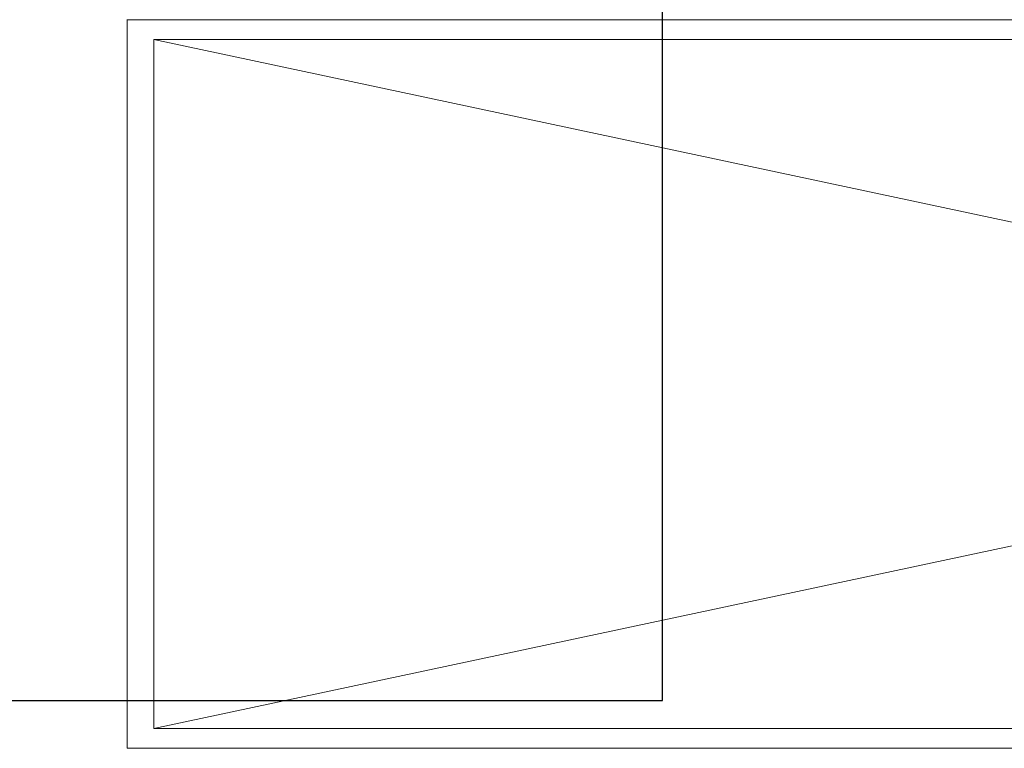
# Model space of a CAD drawing. Header units: inches. Extents: x 15 to 546804, y -66 to 267312.
# Tile 93 of 256: x 414167 to 421599, y 48090 to 53590. Entities that reach past the tile are written whole.
import ezdxf

# ---------------------------------------------------------------- set-up
doc = ezdxf.new("R2010")
doc.units = ezdxf.units.IN
doc.header["$MEASUREMENT"] = 0

msp = doc.modelspace()

# ---------------------------------------------------------------- linework, layer by layer
at = {"color": 7, "lineweight": 20}
for p, q in [((414978, 53589.7, 300), (414978, 48089.7, 300)), ((439828, 53589.7, 300), (414978, 53589.7, 300)), ((414978, 53589.7, 300), (414978, 53589.7, 1320)), ((439828, 53589.7, 1320), (414978, 53589.7, 1320)), ((414978, 53589.7, 1320), (414978, 48089.7, 1320)), ((414978, 53589.7, 1320), (414978, 48089.7, 1320)), ((439828, 53589.7, 1320), (414978, 53589.7, 1320)), ((414978, 53589.7, 1320), (414978, 53589.7, 1340)), ((439828, 53589.7, 1340), (414978, 53589.7, 1340)), ((414978, 53589.7, 1340), (414978, 48089.7, 1340)), ((415178, 53439.7, 300), (415178, 48239.7, 300)), ((439628, 53439.7, 300), (415178, 53439.7, 300)), ((439628, 53439.7, 1320), (415178, 53439.7, 1320)), ((415178, 53439.7, 1320), (415178, 48239.7, 1320)), ((415178, 53439.7, 300), (415178, 53439.7, 1320)), ((415178, 48239.7, 0), (439596.8, 53439.7, 0)), ((415178, 53439.7, 0), (439628, 48239.7, 0)), ((415178, 53439.7, 1320), (415178, 48239.7, 1320)), ((439628, 53439.7, 1320), (415178, 53439.7, 1320)), ((439628, 53439.7, 1340), (415178, 53439.7, 1340)), ((415178, 53439.7, 1340), (415178, 48239.7, 1340)), ((415178, 53439.7, 1320), (415178, 53439.7, 1340)), ((415178, 48239.7, 300), (439628, 48239.7, 300)), ((415178, 48239.7, 1320), (439628, 48239.7, 1320)), ((415178, 48239.7, 300), (415178, 48239.7, 1320)), ((415178, 48239.7, 1320), (439628, 48239.7, 1320)), ((415178, 48239.7, 1340), (439628, 48239.7, 1340)), ((415178, 48239.7, 1320), (415178, 48239.7, 1340)), ((414978, 48089.7, 1320), (439828, 48089.7, 1320)), ((414978, 48089.7, 1340), (439828, 48089.7, 1340)), ((414978, 48089.7, 1320), (414978, 48089.7, 1340))]:
    msp.add_line(p, q, dxfattribs=at)
msp.add_lwpolyline([(394785, 48450), (419019, 48450), (419019, 80614), (394785, 80614)], close=True)
for points, invisible_edges in [([(413659.7, 57970.4, 0), (414978, 48140.1, 0), (414978, 53590.1, 0)], 13), ([(414978, 48089.7, 1320), (415178, 48239.7, 1320), (414978, 53589.7, 1320)], 3), ([(414978, 53589.7, 1320), (415178, 53439.7, 1320), (439828, 53589.7, 1320)], 3), ([(415178, 53439.7, 1320), (414978, 53589.7, 1320), (415178, 48239.7, 1320)], 3), ([(414978, 53589.7, 1320), (439828, 53589.7, 300), (414978, 53589.7, 300)], 1), ([(439828, 53589.7, 300), (414978, 53589.7, 1320), (439828, 53589.7, 1320)], 1), ([(414978, 53589.7, 1320), (414978, 48089.7, 300), (414978, 48089.7, 1320)], 1), ([(414978, 48089.7, 300), (414978, 53589.7, 1320), (414978, 53589.7, 300)], 1), ([(414978, 53589.7, 300), (415178, 53439.7, 300), (414978, 48089.7, 300)], 3), ([(415178, 53439.7, 300), (414978, 53589.7, 300), (439828, 53589.7, 300)], 13), ([(414978, 48089.7, 1340), (415178, 48239.7, 1340), (414978, 53589.7, 1340)], 3), ([(414978, 53589.7, 1340), (415178, 53439.7, 1340), (439828, 53589.7, 1340)], 3), ([(415178, 53439.7, 1340), (414978, 53589.7, 1340), (415178, 48239.7, 1340)], 3), ([(414978, 53589.7, 1340), (439828, 53589.7, 1320), (414978, 53589.7, 1320)], 1), ([(439828, 53589.7, 1320), (414978, 53589.7, 1340), (439828, 53589.7, 1340)], 1), ([(414978, 53589.7, 1340), (414978, 48089.7, 1320), (414978, 48089.7, 1340)], 1), ([(414978, 48089.7, 1320), (414978, 53589.7, 1340), (414978, 53589.7, 1320)], 1), ([(414978, 53589.7, 1320), (415178, 53439.7, 1320), (414978, 48089.7, 1320)], 3), ([(415178, 53439.7, 1320), (414978, 53589.7, 1320), (439828, 53589.7, 1320)], 13), ([(439828, 53589.7, 1320), (415178, 53439.7, 1320), (439628, 53439.7, 1320)], 13), ([(415178, 53439.7, 300), (439828, 53589.7, 300), (439628, 53439.7, 300)], 3), ([(439828, 53589.7, 1340), (415178, 53439.7, 1340), (439628, 53439.7, 1340)], 13), ([(415178, 53439.7, 1320), (439828, 53589.7, 1320), (439628, 53439.7, 1320)], 3), ([(415178, 48239.7, 300), (414978, 48089.7, 300), (415178, 53439.7, 300)], 3), ([(415178, 48239.7, 1320), (414978, 48089.7, 1320), (415178, 53439.7, 1320)], 3), ([(439628, 53439.7, 1320), (415178, 53439.7, 300), (439628, 53439.7, 300)], 1), ([(415178, 53439.7, 300), (439628, 53439.7, 1320), (415178, 53439.7, 1320)], 1), ([(415178, 53439.7, 300), (415178, 48239.7, 1320), (415178, 48239.7, 300)], 1), ([(415178, 48239.7, 1320), (415178, 53439.7, 300), (415178, 53439.7, 1320)], 1), ([(439628, 53439.7, 1340), (415178, 53439.7, 1320), (439628, 53439.7, 1320)], 1), ([(415178, 53439.7, 1320), (439628, 53439.7, 1340), (415178, 53439.7, 1340)], 1), ([(415178, 53439.7, 1320), (415178, 48239.7, 1340), (415178, 48239.7, 1320)], 1), ([(415178, 48239.7, 1340), (415178, 53439.7, 1320), (415178, 53439.7, 1340)], 1), ([(415178, 48239.7, 1320), (414978, 48089.7, 1320), (439828, 48089.7, 1320)], 13), ([(414978, 48089.7, 300), (415178, 48239.7, 300), (439828, 48089.7, 300)], 3), ([(415178, 48239.7, 1340), (414978, 48089.7, 1340), (439828, 48089.7, 1340)], 13), ([(414978, 48089.7, 1320), (415178, 48239.7, 1320), (439828, 48089.7, 1320)], 3), ([(415178, 48239.7, 1320), (439828, 48089.7, 1320), (439628, 48239.7, 1320)], 3), ([(415178, 48239.7, 1320), (439628, 48239.7, 300), (415178, 48239.7, 300)], 1), ([(439628, 48239.7, 300), (415178, 48239.7, 1320), (439628, 48239.7, 1320)], 1), ([(439828, 48089.7, 300), (415178, 48239.7, 300), (439628, 48239.7, 300)], 13), ([(415178, 48239.7, 1340), (439828, 48089.7, 1340), (439628, 48239.7, 1340)], 3), ([(415178, 48239.7, 1340), (439628, 48239.7, 1320), (415178, 48239.7, 1320)], 1), ([(439628, 48239.7, 1320), (415178, 48239.7, 1340), (439628, 48239.7, 1340)], 1), ([(439828, 48089.7, 1320), (415178, 48239.7, 1320), (439628, 48239.7, 1320)], 13), ([(439828, 48089.7, 1340), (414978, 48089.7, 1320), (439828, 48089.7, 1320)], 1), ([(414978, 48089.7, 1320), (439828, 48089.7, 1340), (414978, 48089.7, 1340)], 1)]:
    msp.add_3dface(points, dxfattribs=dict(at, invisible_edges=invisible_edges))

doc.saveas('drawing.dxf')
